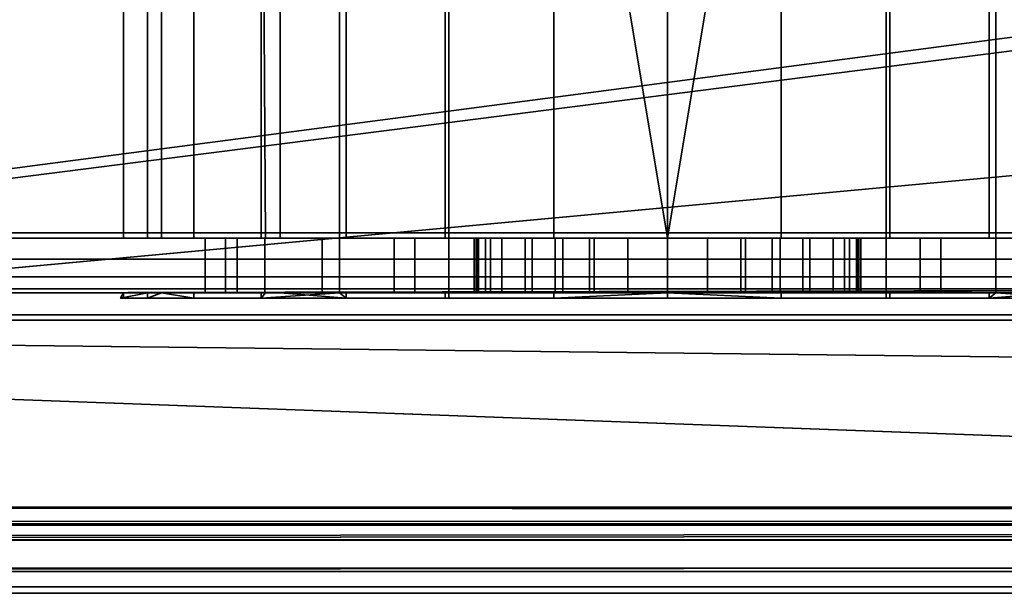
# Model space of a CAD drawing. Header units: millimetres. Extents: x -527 to 5177, y -116 to 161.
# Tile 63 of 256: x -278 to -260, y -28 to -17. Entities that reach past the tile are written whole.
import ezdxf

# ---------------------------------------------------------------- set-up
doc = ezdxf.new("R2010")
doc.units = ezdxf.units.MM
doc.layers.add('151', color=7, linetype='Continuous', true_color=0xffffff)

# ---------------------------------------------------------------- blocks, each defined once
blk = doc.blocks.new('UG_SURFACE_014')
at = {"layer": '151', "color": 252, "linetype": 'Continuous', "lineweight": 35}
for points in [[(-269.9, -7.7, 1108), (-261.9, -7.7, 1108), (-261.9, -22.4, 1108), (-269.9, -22.4, 1108)], [(-269.9, -7.7, 1100), (-269.9, -7.7, 1108), (-269.9, -22.4, 1108), (-269.9, -22.4, 1100)], [(-261.9, -7.7, 1100), (-269.9, -7.7, 1100), (-269.9, -22.4, 1100), (-261.9, -22.4, 1100)], [(-261.9, -7.7, 1108), (-261.9, -7.7, 1100), (-261.9, -22.4, 1100), (-261.9, -22.4, 1108)], [(-243.9, -8.8, 1159), (-317.9, -8.8, 1159), (-317.9, -21.3, 1159), (-243.9, -21.3, 1159)], [(-317.9, -8.8, 1002), (-243.9, -8.8, 1002), (-243.9, -21.3, 1002), (-317.9, -21.3, 1002)], [(-275.15, -8.8, 1003), (-278.65, -8.8, 1003), (-278.65, -21.3, 1003), (-275.15, -21.3, 1003)], [(-278.65, -8.8, 1158), (-275.15, -8.8, 1158), (-275.15, -21.3, 1158), (-278.65, -21.3, 1158)], [(-275.15, -8.8, 1107.185), (-275.845, -8.8, 1105.045), (-275.845, -21.3, 1105.045), (-275.15, -21.3, 1107.185)], [(-275.411, -8.8, 1100.91), (-275.411, -21.3, 1100.91), (-275.845, -21.3, 1105.045), (-275.845, -8.8, 1105.045)], [(-275.15, -21.3, 1100.459), (-275.411, -21.3, 1100.91), (-275.411, -8.8, 1100.91), (-275.15, -8.8, 1100.459)], [(-271.9, -8.8, 1003), (-275.15, -8.8, 1003), (-275.15, -21.3, 1003), (-271.9, -21.3, 1003)], [(-275.15, -8.8, 1158), (-271.9, -8.8, 1158), (-271.9, -21.3, 1158), (-275.15, -21.3, 1158)], [(-275.15, -21.3, 1107.185), (-274.56, -21.3, 1109), (-274.56, -8.8, 1109), (-275.15, -8.8, 1107.185)], [(-275.15, -8.8, 1100.459), (-273.331, -8.8, 1097.309), (-273.331, -21.3, 1097.309), (-275.15, -21.3, 1100.459)], [(-272.985, -8.8, 1110.75), (-274.56, -8.8, 1109), (-274.56, -21.3, 1109), (-272.985, -21.3, 1110.75)], [(-273.331, -8.8, 1097.309), (-271.9, -8.8, 1096.269), (-271.9, -21.3, 1096.269), (-273.251, -21.3, 1097.25)], [(-273.251, -21.3, 1097.25), (-273.331, -21.3, 1097.309), (-273.331, -8.8, 1097.309)], [(-271.9, -8.8, 1111.955), (-272.985, -8.8, 1110.75), (-272.985, -21.3, 1110.75), (-271.9, -21.3, 1111.955)], [(-259.9, -8.8, 1003), (-271.9, -8.8, 1003), (-271.9, -21.3, 1003), (-259.9, -21.3, 1003)], [(-271.9, -8.8, 1158), (-259.9, -8.8, 1158), (-259.9, -21.3, 1158), (-271.9, -21.3, 1158)], [(-271.9, -21.3, 1111.955), (-271.778, -21.3, 1112.09), (-271.778, -8.8, 1112.09), (-271.9, -8.8, 1111.955)], [(-271.9, -8.8, 1096.269), (-269.967, -8.8, 1094.864), (-269.967, -21.3, 1094.864), (-271.9, -21.3, 1096.269)], [(-271.778, -8.8, 1112.09), (-271.778, -21.3, 1112.09), (-267.979, -21.3, 1113.781), (-267.979, -8.8, 1113.781)], [(-265.9, -8.8, 1094), (-265.9, -21.3, 1094), (-269.967, -21.3, 1094.864), (-269.967, -8.8, 1094.864)], [(-263.821, -8.8, 1113.781), (-267.979, -8.8, 1113.781), (-265.9, -21.3, 1114)], [(-267.979, -8.8, 1113.781), (-267.979, -21.3, 1113.781), (-265.9, -21.3, 1114)], [(-261.833, -8.8, 1094.864), (-261.833, -21.3, 1094.864), (-265.9, -21.3, 1094), (-265.9, -8.8, 1094)], [(-265.9, -21.3, 1114), (-263.821, -21.3, 1113.781), (-263.821, -8.8, 1113.781)], [(-263.821, -8.8, 1113.781), (-263.821, -21.3, 1113.781), (-260.022, -21.3, 1112.09), (-260.022, -8.8, 1112.09)], [(-259.9, -21.3, 1096.269), (-261.833, -21.3, 1094.864), (-261.833, -8.8, 1094.864), (-259.9, -8.8, 1096.269)], [(-259.9, -8.8, 1111.955), (-260.022, -8.8, 1112.09), (-260.022, -21.3, 1112.09), (-259.9, -21.3, 1111.955)], [(-253.15, -8.8, 1003), (-259.9, -8.8, 1003), (-259.9, -21.3, 1003), (-253.15, -21.3, 1003)], [(-259.9, -8.8, 1158), (-253.15, -8.8, 1158), (-253.15, -21.3, 1158), (-259.9, -21.3, 1158)], [(-259.9, -21.3, 1111.955), (-258.815, -21.3, 1110.75), (-258.815, -8.8, 1110.75), (-259.9, -8.8, 1111.955)], [(-258.549, -21.3, 1097.25), (-259.9, -21.3, 1096.269), (-259.9, -8.8, 1096.269), (-258.469, -8.8, 1097.309)], [(-243.9, -21.3, 1159), (-317.9, -21.3, 1159), (-317.9, -21.683, 1158.924), (-243.932, -21.683, 1158.924)], [(-243.932, -21.683, 1002.076), (-317.9, -21.683, 1002.076), (-317.9, -21.3, 1002), (-243.9, -21.3, 1002)], [(-278.65, -21.3, 1097.25), (-278.65, -21.3, 1110.75), (-275.845, -21.3, 1105.045), (-275.411, -21.3, 1100.91)], [(-278.65, -21.3, 1110.75), (-275.15, -21.3, 1110.75), (-275.15, -21.3, 1107.185), (-275.845, -21.3, 1105.045)], [(-275.411, -21.3, 1100.91), (-275.15, -21.3, 1100.459), (-275.15, -21.3, 1097.25), (-278.65, -21.3, 1097.25)], [(-275.15, -21.3, 1158), (-275.15, -21.3, 1129.75), (-278.65, -21.3, 1129.75), (-278.65, -21.3, 1158)], [(-275.15, -21.3, 1129.75), (-275.15, -21.3, 1110.75), (-278.65, -21.3, 1110.75), (-278.65, -21.3, 1129.75)], [(-275.15, -21.3, 1097.25), (-275.15, -21.3, 1090.5), (-278.65, -21.3, 1090.5), (-278.65, -21.3, 1097.25)], [(-275.15, -21.3, 1090.5), (-275.15, -21.3, 1035), (-278.65, -21.3, 1035), (-278.65, -21.3, 1090.5)], [(-275.15, -21.3, 1035), (-275.15, -21.3, 1014.25), (-278.65, -21.3, 1014.25), (-278.65, -21.3, 1035)], [(-275.15, -21.3, 1014.25), (-275.15, -21.3, 1003), (-278.65, -21.3, 1003), (-278.65, -21.3, 1014.25)], [(-275.15, -21.3, 1090.5), (-271.9, -21.3, 1090.5), (-271.9, -21.3, 1037.918), (-272.216, -21.3, 1037.689)], [(-275.15, -21.3, 1035), (-273.983, -21.3, 1034.629), (-274.354, -21.3, 1031.115)], [(-275.15, -21.3, 1035), (-273.769, -21.3, 1035), (-273.983, -21.3, 1034.629)], [(-274.354, -21.3, 1031.115), (-275.15, -21.3, 1014.25), (-275.15, -21.3, 1035)], [(-274.354, -21.3, 1031.115), (-273.263, -21.3, 1027.753), (-275.15, -21.3, 1014.25)], [(-275.15, -21.3, 1110.75), (-275.15, -21.3, 1129.75), (-271.9, -21.3, 1129.75), (-271.9, -21.3, 1111.955)], [(-275.15, -21.3, 1110.75), (-272.985, -21.3, 1110.75), (-274.56, -21.3, 1109)], [(-275.15, -21.3, 1097.25), (-275.15, -21.3, 1100.459), (-273.331, -21.3, 1097.309)], [(-275.15, -21.3, 1090.5), (-275.15, -21.3, 1097.25), (-273.251, -21.3, 1097.25)], [(-273.251, -21.3, 1097.25), (-271.9, -21.3, 1096.269), (-271.9, -21.3, 1090.5), (-275.15, -21.3, 1090.5)], [(-273.331, -21.3, 1097.309), (-273.251, -21.3, 1097.25), (-275.15, -21.3, 1097.25)], [(-274.56, -21.3, 1109), (-275.15, -21.3, 1107.185), (-275.15, -21.3, 1110.75)], [(-271.9, -21.3, 1111.955), (-272.985, -21.3, 1110.75), (-275.15, -21.3, 1110.75)], [(-273.263, -21.3, 1027.753), (-271.9, -21.3, 1026.238), (-271.9, -21.3, 1014.25), (-275.15, -21.3, 1014.25)], [(-272.216, -21.3, 1037.689), (-273.769, -21.3, 1035), (-275.15, -21.3, 1035), (-275.15, -21.3, 1090.5)], [(-271.9, -21.3, 1158), (-271.9, -21.3, 1129.75), (-275.15, -21.3, 1129.75), (-275.15, -21.3, 1158)], [(-271.9, -21.3, 1014.25), (-271.9, -21.3, 1003), (-275.15, -21.3, 1003), (-275.15, -21.3, 1014.25)], [(-274.354, -22.3, 1031.115), (-274.354, -21.3, 1031.115), (-273.983, -21.3, 1034.629), (-273.983, -22.3, 1034.629)], [(-273.263, -22.3, 1027.753), (-273.263, -21.3, 1027.753), (-274.354, -21.3, 1031.115), (-274.354, -22.3, 1031.115)], [(-273.769, -22.3, 1035), (-273.983, -22.3, 1034.629), (-273.983, -21.3, 1034.629), (-273.769, -21.3, 1035)], [(-273.769, -21.3, 1035), (-272.216, -21.3, 1037.689), (-272.216, -22.3, 1037.689), (-273.769, -22.3, 1035)], [(-271.9, -21.3, 1026.238), (-273.263, -21.3, 1027.753), (-273.263, -22.3, 1027.753), (-271.9, -22.3, 1026.238)], [(-271.9, -22.3, 1037.918), (-272.216, -22.3, 1037.689), (-272.216, -21.3, 1037.689), (-271.9, -21.3, 1037.918)], [(-271.9, -22.3, 1026.238), (-270.9, -22.3, 1025.126), (-270.9, -21.3, 1025.126), (-271.9, -21.3, 1026.238)], [(-271.9, -21.3, 1037.918), (-269.357, -21.3, 1039.765), (-269.357, -22.3, 1039.765), (-271.9, -22.3, 1037.918)], [(-259.9, -21.3, 1129.75), (-271.9, -21.3, 1129.75), (-266.628, -21.3, 1145.576), (-265.172, -21.3, 1145.576)], [(-271.9, -21.3, 1129.75), (-269.381, -21.3, 1148.634), (-268.931, -21.3, 1147.25)], [(-271.9, -21.3, 1158), (-268.501, -21.3, 1151.342), (-269.229, -21.3, 1150.082)], [(-271.9, -21.3, 1129.75), (-267.957, -21.3, 1146.168), (-266.628, -21.3, 1145.576)], [(-269.229, -21.3, 1150.082), (-269.381, -21.3, 1148.634), (-271.9, -21.3, 1129.75), (-271.9, -21.3, 1158)], [(-271.9, -21.3, 1158), (-259.9, -21.3, 1158), (-265.9, -21.3, 1152.5), (-267.324, -21.3, 1152.197)], [(-267.324, -21.3, 1152.197), (-268.501, -21.3, 1151.342), (-271.9, -21.3, 1158)], [(-268.931, -21.3, 1147.25), (-267.957, -21.3, 1146.168), (-271.9, -21.3, 1129.75)], [(-271.9, -21.3, 1090.5), (-269.4, -21.3, 1083.5), (-269.4, -21.3, 1081.5)], [(-271.9, -21.3, 1090.5), (-269.134, -21.3, 1084.839), (-269.4, -21.3, 1083.5)], [(-271.9, -21.3, 1090.5), (-267.239, -21.3, 1086.734), (-268.375, -21.3, 1085.975)], [(-268.375, -21.3, 1085.975), (-269.134, -21.3, 1084.839), (-271.9, -21.3, 1090.5)], [(-271.9, -21.3, 1090.5), (-259.9, -21.3, 1090.5), (-265.9, -21.3, 1087), (-267.239, -21.3, 1086.734)], [(-269.4, -21.3, 1081.5), (-265.9, -21.3, 1040.5), (-269.357, -21.3, 1039.765), (-271.9, -21.3, 1090.5)], [(-271.9, -21.3, 1014.25), (-270.9, -21.3, 1014.25), (-270.9, -21.3, 1013)], [(-271.9, -21.3, 1003), (-267.813, -21.3, 1008.381), (-265.9, -21.3, 1008)], [(-270.9, -21.3, 1013), (-270.519, -21.3, 1011.087), (-271.9, -21.3, 1003), (-271.9, -21.3, 1014.25)], [(-265.9, -21.3, 1008), (-263.987, -21.3, 1008.381), (-259.9, -21.3, 1003), (-271.9, -21.3, 1003)], [(-270.519, -21.3, 1011.087), (-269.436, -21.3, 1009.465), (-271.9, -21.3, 1003)], [(-269.436, -21.3, 1009.465), (-267.813, -21.3, 1008.381), (-271.9, -21.3, 1003)], [(-259.9, -21.3, 1090.5), (-271.9, -21.3, 1090.5), (-265.9, -21.3, 1094), (-261.833, -21.3, 1094.864)], [(-271.9, -21.3, 1090.5), (-271.9, -21.3, 1096.269), (-269.967, -21.3, 1094.864)], [(-269.967, -21.3, 1094.864), (-265.9, -21.3, 1094), (-271.9, -21.3, 1090.5)], [(-265.9, -21.3, 1114), (-267.979, -21.3, 1113.781), (-271.9, -21.3, 1129.75), (-259.9, -21.3, 1129.75)], [(-267.979, -21.3, 1113.781), (-271.778, -21.3, 1112.09), (-271.9, -21.3, 1129.75)], [(-271.778, -21.3, 1112.09), (-271.9, -21.3, 1111.955), (-271.9, -21.3, 1129.75)], [(-270.9, -21.3, 1014.25), (-271.9, -21.3, 1014.25), (-271.9, -21.3, 1026.238), (-270.9, -21.3, 1025.126)], [(-269.357, -21.3, 1039.765), (-271.9, -21.3, 1037.918), (-271.9, -21.3, 1090.5)], [(-270.9, -22.3, 1014.25), (-270.9, -22.3, 1013), (-270.9, -21.3, 1013), (-270.9, -21.3, 1014.25)], [(-270.9, -21.3, 1014.25), (-270.9, -21.3, 1025.126), (-270.9, -22.3, 1025.126), (-270.9, -22.3, 1014.25)], [(-270.519, -22.3, 1011.087), (-270.519, -21.3, 1011.087), (-270.9, -21.3, 1013), (-270.9, -22.3, 1013)], [(-269.436, -22.3, 1009.465), (-269.436, -21.3, 1009.465), (-270.519, -21.3, 1011.087), (-270.519, -22.3, 1011.087)], [(-267.813, -22.3, 1008.381), (-267.813, -21.3, 1008.381), (-269.436, -21.3, 1009.465), (-269.436, -22.3, 1009.465)], [(-269.4, -22.3, 1083.5), (-269.4, -21.3, 1083.5), (-269.134, -21.3, 1084.839), (-269.134, -22.3, 1084.839)], [(-269.4, -21.3, 1081.5), (-269.4, -21.3, 1083.5), (-269.4, -22.3, 1083.5), (-269.4, -22.3, 1081.5)], [(-269.134, -22.3, 1080.161), (-269.134, -21.3, 1080.161), (-269.4, -21.3, 1081.5), (-269.4, -22.3, 1081.5)], [(-262.443, -21.3, 1039.765), (-269.4, -21.3, 1081.5), (-269.134, -21.3, 1080.161)], [(-269.4, -21.3, 1081.5), (-262.443, -21.3, 1039.765), (-265.9, -21.3, 1040.5)], [(-269.381, -22.3, 1148.634), (-269.381, -21.3, 1148.634), (-269.229, -21.3, 1150.082), (-269.229, -22.3, 1150.082)], [(-268.931, -22.3, 1147.25), (-268.931, -21.3, 1147.25), (-269.381, -21.3, 1148.634), (-269.381, -22.3, 1148.634)], [(-269.357, -22.3, 1039.765), (-269.357, -21.3, 1039.765), (-265.9, -21.3, 1040.5), (-265.9, -22.3, 1040.5)], [(-269.229, -22.3, 1150.082), (-269.229, -21.3, 1150.082), (-268.501, -21.3, 1151.342), (-268.501, -22.3, 1151.342)], [(-269.134, -22.3, 1084.839), (-269.134, -21.3, 1084.839), (-268.375, -21.3, 1085.975), (-268.375, -22.3, 1085.975)], [(-268.375, -22.3, 1079.025), (-268.375, -21.3, 1079.025), (-269.134, -21.3, 1080.161), (-269.134, -22.3, 1080.161)], [(-269.134, -21.3, 1080.161), (-268.375, -21.3, 1079.025), (-262.443, -21.3, 1039.765)], [(-267.957, -22.3, 1146.168), (-267.957, -21.3, 1146.168), (-268.931, -21.3, 1147.25), (-268.931, -22.3, 1147.25)], [(-268.501, -22.3, 1151.342), (-268.501, -21.3, 1151.342), (-267.324, -21.3, 1152.197), (-267.324, -22.3, 1152.197)], [(-268.375, -22.3, 1085.975), (-268.375, -21.3, 1085.975), (-267.239, -21.3, 1086.734), (-267.239, -22.3, 1086.734)], [(-267.239, -22.3, 1078.266), (-267.239, -21.3, 1078.266), (-268.375, -21.3, 1079.025), (-268.375, -22.3, 1079.025)], [(-268.375, -21.3, 1079.025), (-267.239, -21.3, 1078.266), (-262.443, -21.3, 1039.765)], [(-266.628, -22.3, 1145.576), (-266.628, -21.3, 1145.576), (-267.957, -21.3, 1146.168), (-267.957, -22.3, 1146.168)], [(-265.9, -22.3, 1008), (-265.9, -21.3, 1008), (-267.813, -21.3, 1008.381), (-267.813, -22.3, 1008.381)], [(-267.324, -22.3, 1152.197), (-267.324, -21.3, 1152.197), (-265.9, -21.3, 1152.5), (-265.9, -22.3, 1152.5)], [(-267.239, -22.3, 1086.734), (-267.239, -21.3, 1086.734), (-265.9, -21.3, 1087), (-265.9, -22.3, 1087)], [(-265.9, -22.3, 1078), (-265.9, -21.3, 1078), (-267.239, -21.3, 1078.266), (-267.239, -22.3, 1078.266)], [(-262.443, -21.3, 1039.765), (-267.239, -21.3, 1078.266), (-265.9, -21.3, 1078)], [(-265.172, -22.3, 1145.576), (-265.172, -21.3, 1145.576), (-266.628, -21.3, 1145.576), (-266.628, -22.3, 1145.576)], [(-265.9, -22.3, 1040.5), (-265.9, -21.3, 1040.5), (-262.443, -21.3, 1039.765), (-262.443, -22.3, 1039.765)], [(-263.987, -22.3, 1008.381), (-263.987, -21.3, 1008.381), (-265.9, -21.3, 1008), (-265.9, -22.3, 1008)], [(-265.9, -22.3, 1087), (-265.9, -21.3, 1087), (-264.561, -21.3, 1086.734), (-264.561, -22.3, 1086.734)], [(-264.561, -22.3, 1078.266), (-264.561, -21.3, 1078.266), (-265.9, -21.3, 1078), (-265.9, -22.3, 1078)], [(-265.9, -22.3, 1152.5), (-265.9, -21.3, 1152.5), (-264.476, -21.3, 1152.197), (-264.476, -22.3, 1152.197)], [(-265.9, -21.3, 1078), (-264.561, -21.3, 1078.266), (-259.9, -21.3, 1037.918), (-262.443, -21.3, 1039.765)], [(-264.561, -21.3, 1086.734), (-265.9, -21.3, 1087), (-259.9, -21.3, 1090.5)], [(-259.9, -21.3, 1129.75), (-263.821, -21.3, 1113.781), (-265.9, -21.3, 1114)], [(-264.476, -21.3, 1152.197), (-265.9, -21.3, 1152.5), (-259.9, -21.3, 1158)], [(-263.843, -22.3, 1146.168), (-263.843, -21.3, 1146.168), (-265.172, -21.3, 1145.576), (-265.172, -22.3, 1145.576)], [(-265.172, -21.3, 1145.576), (-263.843, -21.3, 1146.168), (-259.9, -21.3, 1129.75)], [(-264.561, -22.3, 1086.734), (-264.561, -21.3, 1086.734), (-263.425, -21.3, 1085.975), (-263.425, -22.3, 1085.975)], [(-263.425, -22.3, 1079.025), (-263.425, -21.3, 1079.025), (-264.561, -21.3, 1078.266), (-264.561, -22.3, 1078.266)], [(-259.9, -21.3, 1037.918), (-264.561, -21.3, 1078.266), (-263.425, -21.3, 1079.025)], [(-263.425, -21.3, 1085.975), (-264.561, -21.3, 1086.734), (-259.9, -21.3, 1090.5)], [(-264.476, -22.3, 1152.197), (-264.476, -21.3, 1152.197), (-263.299, -21.3, 1151.342), (-263.299, -22.3, 1151.342)], [(-259.9, -21.3, 1158), (-263.299, -21.3, 1151.342), (-264.476, -21.3, 1152.197)], [(-262.364, -22.3, 1009.465), (-262.364, -21.3, 1009.465), (-263.987, -21.3, 1008.381), (-263.987, -22.3, 1008.381)], [(-259.9, -21.3, 1003), (-263.987, -21.3, 1008.381), (-262.364, -21.3, 1009.465)], [(-262.869, -22.3, 1147.25), (-262.869, -21.3, 1147.25), (-263.843, -21.3, 1146.168), (-263.843, -22.3, 1146.168)], [(-259.9, -21.3, 1129.75), (-263.843, -21.3, 1146.168), (-262.869, -21.3, 1147.25)], [(-259.9, -21.3, 1129.75), (-260.022, -21.3, 1112.09), (-263.821, -21.3, 1113.781)], [(-263.425, -22.3, 1085.975), (-263.425, -21.3, 1085.975), (-262.666, -21.3, 1084.839), (-262.666, -22.3, 1084.839)], [(-262.666, -22.3, 1080.161), (-262.666, -21.3, 1080.161), (-263.425, -21.3, 1079.025), (-263.425, -22.3, 1079.025)], [(-259.9, -21.3, 1090.5), (-262.666, -21.3, 1084.839), (-263.425, -21.3, 1085.975)], [(-263.425, -21.3, 1079.025), (-262.666, -21.3, 1080.161), (-259.9, -21.3, 1037.918)], [(-263.299, -22.3, 1151.342), (-263.299, -21.3, 1151.342), (-262.571, -21.3, 1150.082), (-262.571, -22.3, 1150.082)], [(-262.571, -21.3, 1150.082), (-263.299, -21.3, 1151.342), (-259.9, -21.3, 1158)], [(-262.419, -22.3, 1148.634), (-262.419, -21.3, 1148.634), (-262.869, -21.3, 1147.25), (-262.869, -22.3, 1147.25)], [(-262.869, -21.3, 1147.25), (-262.419, -21.3, 1148.634), (-259.9, -21.3, 1129.75)], [(-262.666, -22.3, 1084.839), (-262.666, -21.3, 1084.839), (-262.4, -21.3, 1083.5), (-262.4, -22.3, 1083.5)], [(-262.4, -22.3, 1081.5), (-262.4, -21.3, 1081.5), (-262.666, -21.3, 1080.161), (-262.666, -22.3, 1080.161)], [(-259.9, -21.3, 1090.5), (-259.9, -21.3, 1037.918), (-262.666, -21.3, 1080.161), (-262.4, -21.3, 1081.5)], [(-262.4, -21.3, 1083.5), (-262.666, -21.3, 1084.839), (-259.9, -21.3, 1090.5)], [(-262.571, -22.3, 1150.082), (-262.571, -21.3, 1150.082), (-262.419, -21.3, 1148.634), (-262.419, -22.3, 1148.634)], [(-259.9, -21.3, 1158), (-259.9, -21.3, 1129.75), (-262.419, -21.3, 1148.634), (-262.571, -21.3, 1150.082)], [(-259.9, -22.3, 1037.918), (-262.443, -22.3, 1039.765), (-262.443, -21.3, 1039.765), (-259.9, -21.3, 1037.918)], [(-262.4, -21.3, 1083.5), (-262.4, -21.3, 1081.5), (-262.4, -22.3, 1081.5), (-262.4, -22.3, 1083.5)], [(-259.9, -21.3, 1090.5), (-262.4, -21.3, 1081.5), (-262.4, -21.3, 1083.5)], [(-261.281, -22.3, 1011.087), (-261.281, -21.3, 1011.087), (-262.364, -21.3, 1009.465), (-262.364, -22.3, 1009.465)], [(-259.9, -21.3, 1003), (-262.364, -21.3, 1009.465), (-261.281, -21.3, 1011.087)], [(-261.833, -21.3, 1094.864), (-259.9, -21.3, 1096.269), (-259.9, -21.3, 1090.5)], [(-260.9, -22.3, 1013), (-260.9, -21.3, 1013), (-261.281, -21.3, 1011.087), (-261.281, -22.3, 1011.087)], [(-259.9, -21.3, 1014.25), (-259.9, -21.3, 1003), (-261.281, -21.3, 1011.087), (-260.9, -21.3, 1013)], [(-259.9, -21.3, 1026.238), (-260.9, -21.3, 1025.126), (-260.9, -22.3, 1025.126), (-259.9, -22.3, 1026.238)], [(-260.9, -22.3, 1014.25), (-260.9, -22.3, 1025.126), (-260.9, -21.3, 1025.126), (-260.9, -21.3, 1014.25)], [(-260.9, -21.3, 1014.25), (-260.9, -21.3, 1013), (-260.9, -22.3, 1013), (-260.9, -22.3, 1014.25)], [(-260.9, -21.3, 1013), (-260.9, -21.3, 1014.25), (-259.9, -21.3, 1014.25)], [(-259.9, -21.3, 1026.238), (-259.9, -21.3, 1014.25), (-260.9, -21.3, 1014.25), (-260.9, -21.3, 1025.126)], [(-259.9, -21.3, 1129.75), (-259.9, -21.3, 1111.955), (-260.022, -21.3, 1112.09)], [(-259.9, -21.3, 1037.918), (-259.584, -21.3, 1037.689), (-259.584, -22.3, 1037.689), (-259.9, -22.3, 1037.918)], [(-259.9, -22.3, 1026.238), (-258.537, -22.3, 1027.753), (-258.537, -21.3, 1027.753), (-259.9, -21.3, 1026.238)], [(-253.15, -21.3, 1014.25), (-259.9, -21.3, 1014.25), (-259.9, -21.3, 1026.238), (-258.537, -21.3, 1027.753)], [(-253.15, -21.3, 1090.5), (-259.9, -21.3, 1090.5), (-259.9, -21.3, 1096.269), (-258.549, -21.3, 1097.25)], [(-253.15, -21.3, 1110.75), (-258.815, -21.3, 1110.75), (-259.9, -21.3, 1111.955)], [(-259.9, -21.3, 1111.955), (-259.9, -21.3, 1129.75), (-253.15, -21.3, 1129.75), (-253.15, -21.3, 1110.75)], [(-259.584, -21.3, 1037.689), (-259.9, -21.3, 1037.918), (-259.9, -21.3, 1090.5), (-253.15, -21.3, 1090.5)], [(-253.15, -21.3, 1158), (-253.15, -21.3, 1129.75), (-259.9, -21.3, 1129.75), (-259.9, -21.3, 1158)], [(-253.15, -21.3, 1014.25), (-253.15, -21.3, 1003), (-259.9, -21.3, 1003), (-259.9, -21.3, 1014.25)], [(-243.932, -21.683, 1158.924), (-317.9, -21.683, 1158.924), (-317.9, -22.007, 1158.707), (-244.021, -22.007, 1158.707)], [(-244.021, -22.007, 1002.293), (-317.9, -22.007, 1002.293), (-317.9, -21.683, 1002.076), (-243.932, -21.683, 1002.076)], [(-244.021, -22.007, 1158.707), (-317.9, -22.007, 1158.707), (-317.9, -22.224, 1158.383), (-244.156, -22.224, 1158.383)], [(-244.156, -22.224, 1002.617), (-317.9, -22.224, 1002.617), (-317.9, -22.007, 1002.293), (-244.021, -22.007, 1002.293)], [(-244.156, -22.224, 1158.383), (-317.9, -22.224, 1158.383), (-317.9, -22.3, 1158), (-278.65, -22.3, 1158)], [(-317.9, -22.224, 1002.617), (-275.15, -22.3, 1003), (-278.65, -22.3, 1003)], [(-317.9, -22.224, 1002.617), (-244.156, -22.224, 1002.617), (-271.9, -22.3, 1003), (-275.15, -22.3, 1003)], [(-244.156, -22.224, 1158.383), (-278.65, -22.3, 1158), (-275.15, -22.3, 1158)], [(-278.65, -22.3, 1110.75), (-278.65, -22.3, 1097.25), (-275.411, -22.3, 1100.91), (-275.845, -22.3, 1105.045)], [(-278.65, -22.3, 1097.25), (-275.15, -22.3, 1097.25), (-275.15, -22.3, 1100.459), (-275.411, -22.3, 1100.91)], [(-275.845, -22.3, 1105.045), (-275.15, -22.3, 1107.185), (-275.15, -22.3, 1110.75), (-278.65, -22.3, 1110.75)], [(-278.65, -22.3, 1158), (-278.65, -22.3, 1129.75), (-275.15, -22.3, 1129.75), (-275.15, -22.3, 1158)], [(-278.65, -22.3, 1129.75), (-278.65, -22.3, 1110.75), (-275.15, -22.3, 1110.75), (-275.15, -22.3, 1129.75)], [(-278.65, -22.3, 1097.25), (-278.65, -22.3, 1090.5), (-275.15, -22.3, 1090.5), (-275.15, -22.3, 1097.25)], [(-278.65, -22.3, 1090.5), (-278.65, -22.3, 1035), (-275.15, -22.3, 1035), (-275.15, -22.3, 1090.5)], [(-278.65, -22.3, 1035), (-278.65, -22.3, 1014.25), (-275.15, -22.3, 1014.25), (-275.15, -22.3, 1035)], [(-278.65, -22.3, 1014.25), (-278.65, -22.3, 1003), (-275.15, -22.3, 1003), (-275.15, -22.3, 1014.25)], [(-275.411, -22.3, 1100.91), (-275.411, -22.4, 1100.91), (-275.9, -22.4, 1104)], [(-275.9, -22.4, 1104), (-275.845, -22.3, 1105.045), (-275.411, -22.3, 1100.91)], [(-275.9, -22.4, 1104), (-275.845, -22.4, 1105.045), (-275.845, -22.3, 1105.045)], [(-275.15, -22.3, 1107.185), (-275.845, -22.3, 1105.045), (-275.845, -22.4, 1105.045), (-274.56, -22.4, 1109)], [(-275.411, -22.4, 1100.91), (-275.411, -22.3, 1100.91), (-275.15, -22.3, 1100.459)], [(-275.15, -22.3, 1100.459), (-273.331, -22.3, 1097.309), (-273.331, -22.4, 1097.309), (-275.411, -22.4, 1100.91)], [(-244.156, -22.224, 1158.383), (-275.15, -22.3, 1158), (-271.9, -22.3, 1158)], [(-275.15, -22.3, 1035), (-275.15, -22.3, 1014.25), (-274.354, -22.3, 1031.115)], [(-274.354, -22.3, 1031.115), (-273.983, -22.3, 1034.629), (-275.15, -22.3, 1035)], [(-275.15, -22.3, 1014.25), (-273.263, -22.3, 1027.753), (-274.354, -22.3, 1031.115)], [(-275.15, -22.3, 1014.25), (-271.9, -22.3, 1014.25), (-271.9, -22.3, 1026.238), (-273.263, -22.3, 1027.753)], [(-275.15, -22.3, 1090.5), (-275.15, -22.3, 1035), (-273.769, -22.3, 1035), (-272.216, -22.3, 1037.689)], [(-275.15, -22.3, 1090.5), (-271.9, -22.3, 1090.5), (-271.9, -22.3, 1096.269), (-273.251, -22.3, 1097.25)], [(-275.15, -22.3, 1097.25), (-273.251, -22.3, 1097.25), (-273.331, -22.3, 1097.309)], [(-275.15, -22.3, 1110.75), (-275.15, -22.3, 1107.185), (-274.56, -22.3, 1109)], [(-275.15, -22.3, 1110.75), (-272.985, -22.3, 1110.75), (-271.9, -22.3, 1111.955)], [(-271.9, -22.3, 1111.955), (-271.9, -22.3, 1129.75), (-275.15, -22.3, 1129.75), (-275.15, -22.3, 1110.75)], [(-274.56, -22.3, 1109), (-272.985, -22.3, 1110.75), (-275.15, -22.3, 1110.75)], [(-273.331, -22.3, 1097.309), (-275.15, -22.3, 1100.459), (-275.15, -22.3, 1097.25)], [(-273.251, -22.3, 1097.25), (-275.15, -22.3, 1097.25), (-275.15, -22.3, 1090.5)], [(-272.216, -22.3, 1037.689), (-271.9, -22.3, 1037.918), (-271.9, -22.3, 1090.5), (-275.15, -22.3, 1090.5)], [(-273.983, -22.3, 1034.629), (-273.769, -22.3, 1035), (-275.15, -22.3, 1035)], [(-275.15, -22.3, 1158), (-275.15, -22.3, 1129.75), (-271.9, -22.3, 1129.75), (-271.9, -22.3, 1158)], [(-275.15, -22.3, 1014.25), (-275.15, -22.3, 1003), (-271.9, -22.3, 1003), (-271.9, -22.3, 1014.25)], [(-274.56, -22.4, 1109), (-274.56, -22.3, 1109), (-275.15, -22.3, 1107.185)], [(-272.985, -22.3, 1110.75), (-274.56, -22.3, 1109), (-274.56, -22.4, 1109), (-271.778, -22.4, 1112.09)], [(-273.331, -22.4, 1097.309), (-273.251, -22.3, 1097.25), (-271.9, -22.3, 1096.269)], [(-273.331, -22.4, 1097.309), (-273.331, -22.3, 1097.309), (-273.251, -22.3, 1097.25)], [(-271.9, -22.3, 1096.269), (-269.967, -22.3, 1094.864), (-269.967, -22.4, 1094.864), (-273.331, -22.4, 1097.309)], [(-271.778, -22.4, 1112.09), (-271.9, -22.3, 1111.955), (-272.985, -22.3, 1110.75)], [(-271.9, -22.3, 1158), (-259.9, -22.3, 1158), (-244.156, -22.224, 1158.383)], [(-244.156, -22.224, 1002.617), (-259.9, -22.3, 1003), (-271.9, -22.3, 1003)], [(-271.9, -22.3, 1158), (-271.9, -22.3, 1129.75), (-269.381, -22.3, 1148.634), (-269.229, -22.3, 1150.082)], [(-271.9, -22.3, 1129.75), (-267.957, -22.3, 1146.168), (-268.931, -22.3, 1147.25)], [(-259.9, -22.3, 1158), (-271.9, -22.3, 1158), (-265.9, -22.3, 1152.5), (-264.476, -22.3, 1152.197)], [(-271.9, -22.3, 1158), (-268.501, -22.3, 1151.342), (-267.324, -22.3, 1152.197)], [(-268.931, -22.3, 1147.25), (-269.381, -22.3, 1148.634), (-271.9, -22.3, 1129.75)], [(-269.229, -22.3, 1150.082), (-268.501, -22.3, 1151.342), (-271.9, -22.3, 1158)], [(-271.9, -22.3, 1129.75), (-259.9, -22.3, 1129.75), (-265.172, -22.3, 1145.576), (-266.628, -22.3, 1145.576)], [(-266.628, -22.3, 1145.576), (-267.957, -22.3, 1146.168), (-271.9, -22.3, 1129.75)], [(-267.324, -22.3, 1152.197), (-265.9, -22.3, 1152.5), (-271.9, -22.3, 1158)], [(-271.9, -22.3, 1090.5), (-269.4, -22.3, 1081.5), (-269.4, -22.3, 1083.5)], [(-271.9, -22.3, 1090.5), (-269.134, -22.3, 1084.839), (-268.375, -22.3, 1085.975)], [(-271.9, -22.3, 1090.5), (-269.357, -22.3, 1039.765), (-269.134, -22.3, 1080.161), (-269.4, -22.3, 1081.5)], [(-271.9, -22.3, 1090.5), (-267.239, -22.3, 1086.734), (-265.9, -22.3, 1087)], [(-269.4, -22.3, 1083.5), (-269.134, -22.3, 1084.839), (-271.9, -22.3, 1090.5)], [(-265.9, -22.3, 1087), (-264.561, -22.3, 1086.734), (-259.9, -22.3, 1090.5), (-271.9, -22.3, 1090.5)], [(-268.375, -22.3, 1085.975), (-267.239, -22.3, 1086.734), (-271.9, -22.3, 1090.5)], [(-271.9, -22.3, 1090.5), (-271.9, -22.3, 1037.918), (-269.357, -22.3, 1039.765)], [(-271.9, -22.3, 1014.25), (-271.9, -22.3, 1003), (-270.519, -22.3, 1011.087), (-270.9, -22.3, 1013)], [(-271.9, -22.3, 1003), (-269.436, -22.3, 1009.465), (-270.519, -22.3, 1011.087)], [(-271.9, -22.3, 1003), (-267.813, -22.3, 1008.381), (-269.436, -22.3, 1009.465)], [(-265.9, -22.3, 1008), (-267.813, -22.3, 1008.381), (-271.9, -22.3, 1003), (-259.9, -22.3, 1003)], [(-271.9, -22.3, 1090.5), (-259.9, -22.3, 1090.5), (-265.9, -22.3, 1094), (-269.967, -22.3, 1094.864)], [(-271.9, -22.3, 1129.75), (-267.979, -22.3, 1113.781), (-265.9, -22.3, 1114)], [(-265.9, -22.3, 1114), (-263.821, -22.3, 1113.781), (-259.9, -22.3, 1129.75), (-271.9, -22.3, 1129.75)], [(-271.9, -22.3, 1129.75), (-271.778, -22.3, 1112.09), (-267.979, -22.3, 1113.781)], [(-271.9, -22.3, 1129.75), (-271.9, -22.3, 1111.955), (-271.778, -22.3, 1112.09)], [(-269.967, -22.3, 1094.864), (-271.9, -22.3, 1096.269), (-271.9, -22.3, 1090.5)], [(-270.9, -22.3, 1025.126), (-271.9, -22.3, 1026.238), (-271.9, -22.3, 1014.25), (-270.9, -22.3, 1014.25)], [(-270.9, -22.3, 1013), (-270.9, -22.3, 1014.25), (-271.9, -22.3, 1014.25)], [(-271.778, -22.4, 1112.09), (-271.778, -22.3, 1112.09), (-271.9, -22.3, 1111.955)], [(-271.778, -22.3, 1112.09), (-271.778, -22.4, 1112.09), (-267.979, -22.4, 1113.781), (-267.979, -22.3, 1113.781)], [(-265.9, -22.3, 1094), (-265.9, -22.4, 1094), (-269.967, -22.4, 1094.864), (-269.967, -22.3, 1094.864)], [(-269.357, -22.3, 1039.765), (-267.239, -22.3, 1078.266), (-268.375, -22.3, 1079.025)], [(-268.375, -22.3, 1079.025), (-269.134, -22.3, 1080.161), (-269.357, -22.3, 1039.765)], [(-269.357, -22.3, 1039.765), (-265.9, -22.3, 1040.5), (-265.9, -22.3, 1078), (-267.239, -22.3, 1078.266)], [(-265.9, -22.3, 1114), (-267.979, -22.4, 1113.781), (-263.821, -22.4, 1113.781)], [(-265.9, -22.3, 1114), (-267.979, -22.3, 1113.781), (-267.979, -22.4, 1113.781)], [(-264.561, -22.3, 1078.266), (-265.9, -22.3, 1078), (-265.9, -22.3, 1040.5), (-262.443, -22.3, 1039.765)], [(-259.9, -22.3, 1003), (-263.987, -22.3, 1008.381), (-265.9, -22.3, 1008)], [(-261.833, -22.3, 1094.864), (-265.9, -22.3, 1094), (-259.9, -22.3, 1090.5)], [(-263.821, -22.4, 1113.781), (-263.821, -22.3, 1113.781), (-265.9, -22.3, 1114)], [(-261.833, -22.3, 1094.864), (-261.833, -22.4, 1094.864), (-265.9, -22.4, 1094), (-265.9, -22.3, 1094)], [(-263.843, -22.3, 1146.168), (-265.172, -22.3, 1145.576), (-259.9, -22.3, 1129.75)], [(-259.9, -22.3, 1090.5), (-264.561, -22.3, 1086.734), (-263.425, -22.3, 1085.975)], [(-263.425, -22.3, 1079.025), (-264.561, -22.3, 1078.266), (-262.443, -22.3, 1039.765)], [(-264.476, -22.3, 1152.197), (-263.299, -22.3, 1151.342), (-259.9, -22.3, 1158)], [(-262.364, -22.3, 1009.465), (-263.987, -22.3, 1008.381), (-259.9, -22.3, 1003)], [(-262.869, -22.3, 1147.25), (-263.843, -22.3, 1146.168), (-259.9, -22.3, 1129.75)], [(-263.821, -22.3, 1113.781), (-260.022, -22.3, 1112.09), (-259.9, -22.3, 1129.75)], [(-263.821, -22.3, 1113.781), (-263.821, -22.4, 1113.781), (-260.022, -22.4, 1112.09), (-260.022, -22.3, 1112.09)], [(-262.443, -22.3, 1039.765), (-262.666, -22.3, 1080.161), (-263.425, -22.3, 1079.025)], [(-263.425, -22.3, 1085.975), (-262.666, -22.3, 1084.839), (-259.9, -22.3, 1090.5)], [(-259.9, -22.3, 1158), (-263.299, -22.3, 1151.342), (-262.571, -22.3, 1150.082)], [(-259.9, -22.3, 1129.75), (-262.419, -22.3, 1148.634), (-262.869, -22.3, 1147.25)], [(-259.9, -22.3, 1090.5), (-262.666, -22.3, 1084.839), (-262.4, -22.3, 1083.5)], [(-262.4, -22.3, 1081.5), (-262.666, -22.3, 1080.161), (-262.443, -22.3, 1039.765), (-259.9, -22.3, 1090.5)], [(-262.571, -22.3, 1150.082), (-262.419, -22.3, 1148.634), (-259.9, -22.3, 1129.75), (-259.9, -22.3, 1158)], [(-262.443, -22.3, 1039.765), (-259.9, -22.3, 1037.918), (-259.9, -22.3, 1090.5)], [(-259.9, -22.3, 1090.5), (-262.4, -22.3, 1083.5), (-262.4, -22.3, 1081.5)], [(-261.281, -22.3, 1011.087), (-262.364, -22.3, 1009.465), (-259.9, -22.3, 1003)], [(-259.9, -22.3, 1090.5), (-259.9, -22.3, 1096.269), (-261.833, -22.3, 1094.864)], [(-258.469, -22.4, 1097.309), (-261.833, -22.4, 1094.864), (-261.833, -22.3, 1094.864), (-259.9, -22.3, 1096.269)], [(-260.9, -22.3, 1013), (-261.281, -22.3, 1011.087), (-259.9, -22.3, 1003), (-259.9, -22.3, 1014.25)], [(-259.9, -22.3, 1014.25), (-260.9, -22.3, 1014.25), (-260.9, -22.3, 1013)], [(-260.9, -22.3, 1014.25), (-259.9, -22.3, 1014.25), (-259.9, -22.3, 1026.238), (-260.9, -22.3, 1025.126)], [(-260.022, -22.3, 1112.09), (-259.9, -22.3, 1111.955), (-259.9, -22.3, 1129.75)], [(-260.022, -22.4, 1112.09), (-257.24, -22.4, 1109), (-257.24, -22.3, 1109), (-258.815, -22.3, 1110.75)], [(-258.815, -22.3, 1110.75), (-259.9, -22.3, 1111.955), (-260.022, -22.4, 1112.09)], [(-259.9, -22.3, 1111.955), (-260.022, -22.3, 1112.09), (-260.022, -22.4, 1112.09)], [(-244.156, -22.224, 1158.383), (-259.9, -22.3, 1158), (-253.15, -22.3, 1158)], [(-244.156, -22.224, 1002.617), (-253.15, -22.3, 1003), (-259.9, -22.3, 1003)], [(-253.15, -22.3, 1090.5), (-259.9, -22.3, 1090.5), (-259.9, -22.3, 1037.918), (-259.584, -22.3, 1037.689)], [(-253.15, -22.3, 1110.75), (-253.15, -22.3, 1129.75), (-259.9, -22.3, 1129.75), (-259.9, -22.3, 1111.955)], [(-258.549, -22.3, 1097.25), (-259.9, -22.3, 1096.269), (-259.9, -22.3, 1090.5), (-253.15, -22.3, 1090.5)], [(-259.9, -22.3, 1111.955), (-258.815, -22.3, 1110.75), (-253.15, -22.3, 1110.75)], [(-258.537, -22.3, 1027.753), (-259.9, -22.3, 1026.238), (-259.9, -22.3, 1014.25), (-253.15, -22.3, 1014.25)], [(-259.9, -22.3, 1158), (-259.9, -22.3, 1129.75), (-253.15, -22.3, 1129.75), (-253.15, -22.3, 1158)], [(-259.9, -22.3, 1014.25), (-259.9, -22.3, 1003), (-253.15, -22.3, 1003), (-253.15, -22.3, 1014.25)], [(-259.9, -22.3, 1096.269), (-258.549, -22.3, 1097.25), (-258.469, -22.4, 1097.309)], [(-269.9, -22.4, 1100), (-269.9, -22.4, 1108), (-275.9, -22.4, 1104), (-275.411, -22.4, 1100.91)], [(-275.845, -22.4, 1105.045), (-275.9, -22.4, 1104), (-269.9, -22.4, 1108)], [(-269.9, -22.4, 1108), (-271.778, -22.4, 1112.09), (-274.56, -22.4, 1109), (-275.845, -22.4, 1105.045)], [(-275.411, -22.4, 1100.91), (-273.331, -22.4, 1097.309), (-269.9, -22.4, 1100)], [(-269.9, -22.4, 1100), (-273.331, -22.4, 1097.309), (-269.967, -22.4, 1094.864)], [(-267.979, -22.4, 1113.781), (-271.778, -22.4, 1112.09), (-269.9, -22.4, 1108)], [(-261.9, -22.4, 1100), (-269.9, -22.4, 1100), (-269.967, -22.4, 1094.864), (-265.9, -22.4, 1094)], [(-269.9, -22.4, 1108), (-261.9, -22.4, 1108), (-263.821, -22.4, 1113.781), (-267.979, -22.4, 1113.781)], [(-265.9, -22.4, 1094), (-261.833, -22.4, 1094.864), (-261.9, -22.4, 1100)], [(-261.9, -22.4, 1108), (-260.022, -22.4, 1112.09), (-263.821, -22.4, 1113.781)], [(-261.9, -22.4, 1100), (-258.469, -22.4, 1097.309), (-256.389, -22.4, 1100.91)], [(-256.389, -22.4, 1100.91), (-255.955, -22.4, 1105.045), (-261.9, -22.4, 1108), (-261.9, -22.4, 1100)], [(-261.833, -22.4, 1094.864), (-258.469, -22.4, 1097.309), (-261.9, -22.4, 1100)], [(-255.955, -22.4, 1105.045), (-257.24, -22.4, 1109), (-260.022, -22.4, 1112.09), (-261.9, -22.4, 1108)]]:
    blk.add_3dface(points, dxfattribs=at)
blk = doc.blocks.new('UG_SURFACE_015')
at = {"layer": '151', "color": 35, "linetype": 'Continuous', "lineweight": 35}
for points in [[(-317, 7.5, 2013), (-317, -22.8, 2013), (317, -22.8, 2013), (317, 7.5, 2013)], [(-317, -22.8), (-317, -14.3), (317, -14.3), (321, -30.3)], [(317, -22.8, 2017), (-321, -22.8, 2017), (-321, -30.3, 2017), (321, -30.3, 2017)], [(-321, -22.8, 2017), (317, -22.8, 2017), (317, -22.8, 2013), (-317, -22.8, 2013)], [(-321, -30.3), (-321, -22.8), (-317, -22.8), (334, -46.9)], [(334, -46.9), (-317, -22.8), (321, -30.3)]]:
    blk.add_3dface(points, dxfattribs=at)
blk = doc.blocks.new('UG_SURFACE_026')
at = {"layer": '151', "color": 18, "linetype": 'Continuous', "lineweight": 35}
for points in [[(-317, -4.2, 2013), (317, -4.2, 2013), (317, -21.2, 2013), (-317, -21.2, 2013)], [(-317, -22.7, 2017), (317, -22.7, 2017), (317, -14.306, 2017), (-317, -14.306, 2017)], [(-317, -21.2, 2013.2), (317, -21.2, 2013.2), (317, -22.7, 2013.2), (-317, -22.7, 2013.2)], [(-317, -21.2, 2013), (317, -21.2, 2013), (317, -21.2, 2013.2), (-317, -21.2, 2013.2)], [(-317, -22.7, 2013.2), (317, -22.7, 2013.2), (317, -22.7, 2017), (-317, -22.7, 2017)]]:
    blk.add_3dface(points, dxfattribs=at)
blk = doc.blocks.new('UG_SURFACE_037')
at = {"layer": '151', "color": 252, "linetype": 'Continuous', "lineweight": 35}
for points in [[(-326.5, 74.62, 2021.75), (-326.5, -26.22, 2021.75), (-258.5, 26.8, 2021.75), (-258.5, 28.8, 2021.75)], [(-325, -26.22, 2020.25), (-325, 74.62, 2020.25), (-258.5, 28.8, 2020.25), (-258.5, 26.8, 2020.25)], [(-78.167, 26.8, 2020.25), (78.167, 28.8, 2020.25), (78.167, 26.8, 2020.25), (-325, -26.22, 2020.25)], [(-246.5, 26.8, 2020.25), (-90.167, 28.8, 2020.25), (-90.167, 26.8, 2020.25), (-325, -26.22, 2020.25)], [(-326.5, -26.22, 2021.75), (326.5, -26.22, 2021.75), (-246.5, 26.8, 2021.75), (-258.5, 26.8, 2021.75)], [(-325, -26.22, 2020.25), (78.167, 26.8, 2020.25), (90.167, 26.8, 2020.25)], [(90.167, 26.8, 2020.25), (246.5, 26.8, 2020.25), (-325, -26.22, 2020.25)], [(-325, -26.22, 2020.25), (-90.167, 26.8, 2020.25), (-78.167, 26.8, 2020.25)], [(-325, -26.22, 2020.25), (-258.5, 26.8, 2020.25), (-246.5, 26.8, 2020.25)], [(325, -26.22, 2020.25), (-325, -26.22, 2020.25), (246.5, 26.8, 2020.25), (258.5, 26.8, 2020.25)], [(-380, -9.3, 2075.25), (-380, -26.22, 2075.25), (380, -26.22, 2075.25), (380, -9.3, 2075.25)], [(-378.5, -9.3, 2073.75), (378.5, -9.3, 2073.75), (378.5, -26.22, 2073.75), (-378.5, -26.22, 2073.75)], [(380, -26.22, 2075.25), (-380, -26.22, 2075.25), (-379.941, -26.821, 2075.191)], [(379.941, -26.821, 2075.191), (380, -26.22, 2075.25), (-379.941, -26.821, 2075.191)], [(-378.47, -26.528, 2073.72), (-378.5, -26.22, 2073.75), (378.5, -26.22, 2073.75)], [(-378.47, -26.528, 2073.72), (378.5, -26.22, 2073.75), (378.47, -26.528, 2073.72)], [(326.53, -26.528, 2021.78), (-326.5, -26.22, 2021.75), (-326.53, -26.528, 2021.78)], [(326.53, -26.528, 2021.78), (326.5, -26.22, 2021.75), (-326.5, -26.22, 2021.75)], [(-325.059, -26.821, 2020.309), (325, -26.22, 2020.25), (325.059, -26.821, 2020.309)], [(-325.059, -26.821, 2020.309), (-325, -26.22, 2020.25), (325, -26.22, 2020.25)], [(378.47, -26.528, 2073.72), (378.38, -26.825, 2073.63), (-378.38, -26.825, 2073.63), (-378.47, -26.528, 2073.72)], [(-326.53, -26.528, 2021.78), (-326.62, -26.825, 2021.87), (326.62, -26.825, 2021.87)], [(-326.53, -26.528, 2021.78), (326.62, -26.825, 2021.87), (326.53, -26.528, 2021.78)], [(-379.941, -26.821, 2075.191), (-379.766, -27.399, 2075.016), (379.766, -27.399, 2075.016), (379.941, -26.821, 2075.191)], [(378.037, -27.337, 2073.287), (-378.037, -27.337, 2073.287), (-378.38, -26.825, 2073.63), (378.38, -26.825, 2073.63)], [(326.62, -26.825, 2021.87), (-326.62, -26.825, 2021.87), (-326.963, -27.337, 2022.213), (326.963, -27.337, 2022.213)], [(325.059, -26.821, 2020.309), (-325.234, -27.399, 2020.484), (-325.059, -26.821, 2020.309)], [(325.059, -26.821, 2020.309), (325.234, -27.399, 2020.484), (-325.234, -27.399, 2020.484)], [(377.525, -27.68, 2072.775), (-377.525, -27.68, 2072.775), (-378.037, -27.337, 2073.287), (378.037, -27.337, 2073.287)], [(326.963, -27.337, 2022.213), (-326.963, -27.337, 2022.213), (-327.475, -27.68, 2022.725), (327.475, -27.68, 2022.725)], [(379.766, -27.399, 2075.016), (-379.766, -27.399, 2075.016), (-379.098, -28.398, 2074.348), (379.098, -28.398, 2074.348)], [(325.902, -28.398, 2021.152), (-325.902, -28.398, 2021.152), (-325.234, -27.399, 2020.484), (325.234, -27.399, 2020.484)], [(376.92, -27.8, 2072.17), (-376.92, -27.8, 2072.17), (-377.525, -27.68, 2072.775), (377.525, -27.68, 2072.775)], [(327.475, -27.68, 2022.725), (-327.475, -27.68, 2022.725), (-328.08, -27.8, 2023.33), (328.08, -27.8, 2023.33)], [(-376.92, -27.8, 2072.17), (376.92, -27.8, 2072.17), (328.08, -27.8, 2023.33), (-328.08, -27.8, 2023.33)]]:
    blk.add_3dface(points, dxfattribs=at)

msp = doc.modelspace()

# ---------------------------------------------------------------- linework, layer by layer
at = {"layer": '151', "color": 251, "linetype": 'Continuous', "lineweight": -3, "true_color": 0x636466}
for p, q in [((-269.9, -22.4, 1108), (-269.9, -7.7, 1108)), ((-269.9, -22.4, 1100), (-269.9, -7.7, 1100)), ((-261.9, -22.4, 1108), (-261.9, -7.7, 1108)), ((-261.9, -22.4, 1100), (-261.9, -7.7, 1100)), ((317, -21.2, 2013.2), (-317, -21.2, 2013.2)), ((317, -21.2, 2013), (-317, -21.2, 2013)), ((-244.314, -21.3, 1158), (-317.9, -21.3, 1158)), ((-244.314, -21.3, 1003), (-317.9, -21.3, 1003)), ((-317.9, -21.3, 1159), (-243.9, -21.3, 1159)), ((-243.9, -21.3, 1002), (-317.9, -21.3, 1002)), ((-270.9, -22.3, 1013), (-270.9, -21.3, 1013)), ((-270.9, -21.3, 1013), (-270.9, -21.3, 1025.126)), ((-270.9, -22.3, 1025.126), (-270.9, -21.3, 1025.126)), ((-269.4, -22.3, 1081.5), (-269.4, -21.3, 1081.5)), ((-269.4, -21.3, 1081.5), (-269.4, -21.3, 1083.5)), ((-269.4, -22.3, 1083.5), (-269.4, -21.3, 1083.5)), ((-262.4, -22.3, 1083.5), (-262.4, -21.3, 1083.5)), ((-262.4, -21.3, 1083.5), (-262.4, -21.3, 1081.5)), ((-262.4, -22.3, 1081.5), (-262.4, -21.3, 1081.5)), ((-260.9, -21.3, 1025.126), (-260.9, -21.3, 1013)), ((-260.9, -22.3, 1025.126), (-260.9, -21.3, 1025.126)), ((-260.9, -22.3, 1013), (-260.9, -21.3, 1013)), ((-317.9, -22.3, 1003), (-244.314, -22.3, 1003)), ((-244.314, -22.3, 1158), (-317.9, -22.3, 1158)), ((-270.9, -22.3, 1013), (-270.9, -22.3, 1025.126)), ((-269.4, -22.3, 1081.5), (-269.4, -22.3, 1083.5)), ((-262.4, -22.3, 1083.5), (-262.4, -22.3, 1081.5)), ((-260.9, -22.3, 1025.126), (-260.9, -22.3, 1013)), ((-269.9, -22.4, 1108), (-261.9, -22.4, 1108)), ((-261.9, -22.4, 1100), (-269.9, -22.4, 1100)), ((-269.9, -22.4, 1100), (-269.9, -22.4, 1108)), ((-261.9, -22.4, 1108), (-261.9, -22.4, 1100)), ((-321, -22.8, 2017), (317, -22.8, 2017)), ((317, -22.7, 2017), (-317, -22.7, 2017)), ((317, -22.7, 2013.2), (-317, -22.7, 2013.2)), ((-317, -22.8, 2013), (317, -22.8, 2013)), ((380, -26.22, 2075.25), (-380, -26.22, 2075.25)), ((378.5, -26.22, 2073.75), (-378.5, -26.22, 2073.75)), ((326.5, -26.22, 2021.75), (-326.5, -26.22, 2021.75)), ((325, -26.22, 2020.25), (-325, -26.22, 2020.25))]:
    msp.add_line(p, q, dxfattribs=at)
at = {"layer": '151', "color": 251, "linetype": 'Continuous', "lineweight": -3, "true_color": 0x636466, "extrusion": (0, -1, 6.93889e-16)}
for centre in [(-265.9, 1104, 21.3), (-265.9, 1104, 22.3)]:
    msp.add_circle(centre, 10, dxfattribs=at)
at = {"layer": '151', "color": 251, "linetype": 'Continuous', "lineweight": -3, "true_color": 0x636466, "extrusion": (0, 1, -4.0817e-16)}
for centre in [(265.9, 1149, -21.3), (265.9, 1149, -22.3)]:
    msp.add_circle(centre, 3.5, dxfattribs=at)
at = {"layer": '151', "color": 251, "linetype": 'Continuous', "lineweight": -3, "true_color": 0x636466, "extrusion": (0, -1, 0)}
msp.add_circle((-265.9, 1104, 22.4), 10, dxfattribs=at)
at = {"layer": '151', "color": 251, "linetype": 'Continuous', "lineweight": -3, "true_color": 0x636466, "extrusion": (0, 1, -4.0817e-16)}
for centre, radius, start, end in [((265.9, 1032, -21.3), 8.5, 306.0319, 233.9681), ((265.9, 1013, -21.3), 5, 180, 0), ((265.9, 1083.5, -21.3), 3.5, 0, 180), ((265.9, 1081.5, -21.3), 3.5, 180, 0), ((265.9, 1032, -22.3), 8.5, 306.0319, 233.9681), ((265.9, 1013, -22.3), 5, 180, 0), ((265.9, 1081.5, -22.3), 3.5, 180, 0), ((265.9, 1083.5, -22.3), 3.5, 0, 180)]:
    msp.add_arc(centre, radius, start, end, dxfattribs=at)

# ---------------------------------------------------------------- block references
at = {"layer": '151', "color": 251, "linetype": 'Continuous', "lineweight": -3, "true_color": 0x636466}
for name in ['UG_SURFACE_037', 'UG_SURFACE_015', 'UG_SURFACE_026', 'UG_SURFACE_014']:
    msp.add_blockref(name, (0, 0), dxfattribs=at)

doc.saveas('drawing.dxf')
